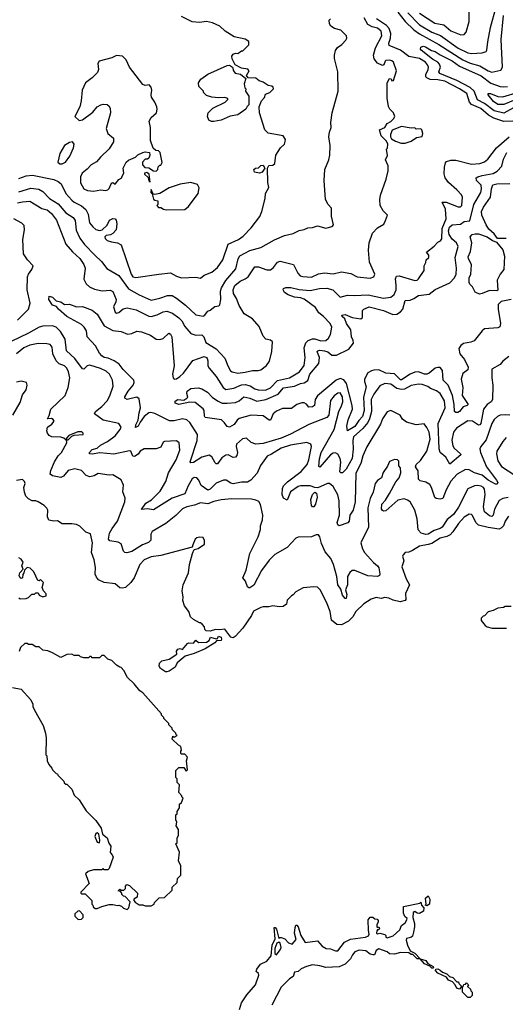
# Model space of a CAD drawing. Extents: x 2210602 to 2357277, y 510288 to 673808.
# Tile 200 of 256: x 2301962 to 2305997, y 537963 to 546139. Entities that reach past the tile are written whole.
import ezdxf

# ---------------------------------------------------------------- set-up
doc = ezdxf.new("R2010")
doc.units = 0

msp = doc.modelspace()

# ---------------------------------------------------------------- linework, layer by layer
at = {"layer": '0CON05XD'}
for points in [[(2305185.4, 546195), (2305285, 546096.9), (2305385.2, 546035.2), (2305456.9, 546006.9), (2305605, 545901.2), (2305685, 545863.6), (2305715, 545857.5), (2305805, 545862.5), (2305837.5, 545875), (2305843.8, 545886.2), (2305850, 545955), (2305874.3, 546074.3), (2305921.1, 546245)], [(2301955, 544821.4), (2302015, 544843.3), (2302068.7, 544848.7), (2302245, 544811.1), (2302281.2, 544795), (2302305.6, 544775), (2302344.3, 544695), (2302395, 544640.8), (2302415, 544622.9), (2302475, 544592.5), (2302512, 544562), (2302530.6, 544525), (2302543, 544453), (2302568.3, 544418.3), (2302595, 544396.7), (2302625, 544387.5), (2302647, 544393), (2302688.3, 544431.7), (2302707.5, 544475), (2302735, 544488.8), (2302755, 544486.7), (2302763.9, 544473.9), (2302770, 544445), (2302762.5, 544395), (2302735, 544362.5), (2302717, 544353), (2302681.7, 544348.3), (2302670, 544335), (2302673, 544323), (2302690, 544305), (2302725, 544293.3), (2302775, 544286.7), (2302805, 544270), (2302886.9, 544025), (2302903.1, 544003.1), (2302927.5, 543997.5), (2303116.8, 544026.8), (2303215.8, 544035.8), (2303265, 544010), (2303306.4, 543996.4), (2303425, 544000), (2303465, 543993.3), (2303495, 544016.7), (2303557, 544043), (2303605, 544081.2), (2303650, 544145), (2303694.2, 544275.8), (2303780, 544315), (2303819.7, 544340.3), (2303885, 544411.2), (2303955.8, 544505), (2303974.2, 544545), (2304000.8, 544655), (2304003.8, 544695), (2304031.2, 544745), (2304023.9, 544786.1), (2304020, 544905), (2304033, 544927), (2304065, 544930), (2304082.5, 544945), (2304091.2, 545015), (2304127.5, 545075), (2304162.5, 545105), (2304168.3, 545128.3), (2304170, 545145), (2304150, 545175), (2304025, 545197.5), (2303997.5, 545225), (2303953.3, 545365), (2303952.5, 545415), (2303970, 545465), (2303997, 545493), (2304005, 545520), (2304040, 545535), (2304070, 545565), (2304068.3, 545578.3), (2304057, 545587), (2304025, 545593.3), (2303985, 545620), (2303951.7, 545631.7), (2303925, 545653.3), (2303860, 545655), (2303847.5, 545675), (2303867.5, 545715), (2303858.3, 545728.3), (2303805, 545737.5), (2303753.3, 545763.3), (2303726, 545815), (2303724.2, 545835), (2303735, 545853.3), (2303755, 545860), (2303775, 545857.5), (2303805, 545880), (2303815, 545880), (2303865, 545930), (2303865, 545957.5), (2303835, 545977.5), (2303745, 545996.7), (2303670, 546045), (2303625.7, 546085.7), (2303565, 546114.2), (2303515, 546122.9), (2303455, 546114.4), (2303395, 546122), (2303305, 546166)], [(2305105, 546201.8), (2305163.9, 546123.9), (2305237.3, 546055), (2305285, 546020.8), (2305444.3, 545934.3), (2305645, 545805.4), (2305705, 545776.7), (2305785, 545756.4), (2305855, 545713.6), (2305885, 545703.6), (2305959.5, 545720.5), (2305974.4, 545745), (2305961.1, 545975), (2305982, 546175)], [(2305285, 546191.9), (2305409.7, 546109.7), (2305486.9, 546096.9), (2305545, 546045.8), (2305626.2, 546013.8), (2305653.6, 546016.4), (2305670, 546035), (2305696.2, 546125), (2305696.7, 546215)], [(2301945, 544618.2), (2301985, 544627.8), (2302045, 544630.8), (2302145, 544570.6), (2302190.5, 544560.5), (2302225, 544529.2), (2302266.7, 544475), (2302345.8, 544275), (2302400.2, 544210.2), (2302462.5, 544155), (2302495.7, 544105), (2302507.1, 544075), (2302494, 543985), (2302513.8, 543945), (2302541.3, 543921.3), (2302582.1, 543902.1), (2302648.3, 543888.3), (2302715, 543894), (2302735, 543883.3), (2302763.8, 543815), (2302761.2, 543795), (2302741.2, 543755), (2302755, 543710), (2302765, 543703.3), (2302785, 543706.7), (2302821.7, 543738.3), (2302855, 543746.2), (2302929.7, 543729.7), (2303035, 543675.8), (2303055, 543674), (2303105, 543687.5), (2303155, 543714.3), (2303185, 543718.6), (2303232.1, 543702.1), (2303285, 543664.2), (2303307.7, 543637.7), (2303335, 543590), (2303384.4, 543534.4), (2303425, 543520), (2303475, 543521.4), (2303490.6, 543505), (2303509.1, 543459.1), (2303595.4, 543405.4), (2303667.2, 543327.2), (2303690, 543265), (2303714.4, 543224.4), (2303726.7, 543215), (2303775, 543204.4), (2303835, 543211.1), (2303895, 543226.9), (2303944.1, 543225.9), (2303965, 543232), (2304012.1, 543267.9), (2304037.6, 543302.4), (2304056.2, 543385), (2304063, 543463), (2304045, 543477.5), (2304007, 543487), (2303985, 543510), (2303951.7, 543591.7), (2303895, 543653.8), (2303825.7, 543695.7), (2303784.4, 543765), (2303764.5, 543824.5), (2303737.8, 543865), (2303735.6, 543895.6), (2303748.9, 543931.1), (2303795, 543968.1), (2303835, 543987.8), (2303860, 544005), (2303914.4, 544085.6), (2303945, 544086.7), (2304015, 544060.6), (2304045, 544062.9), (2304069.8, 544080.2), (2304105, 544126.2), (2304125, 544134.2), (2304235.8, 544105.8), (2304272, 544035), (2304293.4, 544013.4), (2304315, 544005.8), (2304385, 544000.8), (2304445, 544028.6), (2304495, 544035.8), (2304565, 544030), (2304635, 544046.2), (2304712.1, 544032.1), (2304765, 544002.5), (2304875, 543993.8), (2304905, 544003.3), (2304913.3, 544025), (2304868.1, 544125), (2304860, 544225), (2304866.7, 544285), (2304893.1, 544365), (2304935, 544410.8), (2304987.7, 544442.3), (2305001.7, 544471.7), (2305017.5, 544515), (2304982.7, 544552.7), (2304957.5, 544595), (2304953.5, 544645), (2304959.3, 544680.7), (2305007.5, 544815), (2305024.2, 544885), (2305022.5, 544925), (2305000, 544975), (2305018.3, 545011.7), (2305010, 545065), (2305017, 545073), (2305020, 545105), (2305009.3, 545129.3), (2304963.9, 545173.9), (2304950, 545225), (2304995, 545242.5), (2305014.1, 545275.9), (2305045, 545292.5), (2305067.5, 545315), (2305077.5, 545335), (2305067.5, 545365), (2305037, 545397), (2305027, 545417), (2305013.9, 545486.1), (2305013.8, 545615), (2305035, 545650), (2305048.3, 545648.3), (2305055, 545630), (2305066.4, 545633.6), (2305092.5, 545715), (2305066.7, 545785), (2305055, 545796.7), (2305035, 545803.3), (2305005, 545800), (2304997.5, 545795), (2304987.5, 545765), (2304975, 545757.5), (2304935, 545777.5), (2304907.5, 545815), (2304900.8, 545845), (2304918.9, 545905), (2304970.6, 546005), (2304964.2, 546045), (2304935, 546070), (2304890.7, 546080.7), (2304855, 546099.2), (2304824.4, 546155)], [(2301955, 544709.6), (2302055, 544739.5), (2302120.7, 544730.7), (2302155, 544712.9), (2302210, 544655), (2302281.1, 544611.1), (2302345, 544534.2), (2302407.3, 544497.3), (2302422.2, 544472.2), (2302431.4, 544391.4), (2302462.5, 544325), (2302501.7, 544271.7), (2302585, 544182.5), (2302642.1, 544132.1), (2302685, 544073.8), (2302785, 544015.8), (2302865, 543904.2), (2302953.7, 543853.7), (2303055, 543810.6), (2303125, 543825.6), (2303191.3, 543848.7), (2303227.4, 543847.4), (2303265, 543827.1), (2303339.6, 543769.6), (2303425, 543688.8), (2303485, 543676.7), (2303497.7, 543682.3), (2303525, 543720), (2303545, 543727.5), (2303583.3, 543756.7), (2303617, 543763), (2303625, 543770), (2303633.6, 543816.4), (2303631.4, 543885), (2303638.9, 543911.1), (2303676, 543974), (2303758.6, 544071.4), (2303776.4, 544153.6), (2303790.9, 544179.1), (2303875, 544221.4), (2303965, 544246.2), (2304078.5, 544311.5), (2304162.4, 544347.6), (2304235, 544363.8), (2304285, 544388), (2304324.1, 544395.9), (2304355, 544411.2), (2304395, 544413.3), (2304435, 544426.7), (2304505, 544406.7), (2304557.5, 544422.5), (2304570, 544435), (2304553, 544507), (2304552.5, 544575), (2304523.9, 544603.9), (2304504, 544645), (2304491.1, 544805), (2304498.1, 544895), (2304529.2, 544975), (2304537.5, 545015), (2304540.8, 545095), (2304530.8, 545165), (2304535.8, 545204.2), (2304550.8, 545245), (2304548, 545285), (2304558, 545365), (2304607.1, 545545), (2304604, 545705), (2304576.4, 545816.4), (2304576.2, 545845), (2304586, 545884), (2304601.7, 545908.3), (2304638.1, 545931.9), (2304671.9, 545968.1), (2304680.9, 545985), (2304678.2, 546005), (2304631, 546051), (2304577.5, 546065), (2304545.8, 546085), (2304536, 546105), (2304533.8, 546135), (2304543.6, 546146.4)], [(2306060, 545295), (2305984.6, 545294.6), (2305901.7, 545321.7), (2305856.8, 545346.8), (2305792.7, 545402.7), (2305715.3, 545435.3), (2305698.8, 545455), (2305677.8, 545525), (2305615, 545565.9), (2305495, 545627.3), (2305435, 545639.3), (2305372.9, 545642.9), (2305345, 545656), (2305337.5, 545665), (2305337.5, 545685), (2305356.7, 545725), (2305358.5, 545745), (2305350.9, 545765), (2305333.5, 545785), (2305285, 545816.9), (2305195, 545832.9), (2305124.8, 545884.8), (2305032.5, 545925), (2305028.9, 545945), (2305042.8, 545985), (2305046.3, 546025), (2305030.5, 546065), (2305010.2, 546090.2), (2304925.6, 546145)], [(2306065, 545408), (2305985, 545362.6), (2305903.1, 545383.1), (2305823.2, 545443.2), (2305765, 545473.2), (2305736.7, 545545), (2305705, 545574.7), (2305595, 545634.2), (2305451.5, 545691.5), (2305445.4, 545705), (2305457.7, 545745), (2305450.6, 545770.6), (2305437, 545787), (2305392.1, 545812.1), (2305296.2, 545885), (2305291.2, 545895), (2305295, 545910), (2305315, 545918), (2305333.9, 545913.9), (2305382.1, 545882.1), (2305415, 545875.5), (2305455, 545847.3), (2305555, 545796.5), (2305615, 545752.9), (2305795, 545673.8), (2305875, 545612.1), (2305955, 545584.4), (2305985, 545580.6), (2306015, 545585.6)], [(2302575, 544714), (2302635, 544726.2), (2302675, 544721.2), (2302693.9, 544726.1), (2302705, 544737.5), (2302725, 544782.5), (2302735, 544787.5), (2302755, 544772.5), (2302785, 544813.3), (2302810, 544825), (2302810, 544835), (2302827.5, 544865), (2302821.2, 544905), (2302846.2, 544955), (2302867.3, 544972.7), (2302923.6, 544996.4), (2302943.9, 545016.1), (2302985, 545037.5), (2303005, 545042.5), (2303040, 545035), (2303042.5, 545015), (2303035, 544990), (2303025, 544980), (2303005, 544980), (2302983, 544957), (2302983, 544933), (2303001.7, 544911.7), (2303035, 544907.5), (2303073, 544883), (2303095, 544880), (2303110, 544895), (2303111.7, 544918.3), (2303125, 544930), (2303135, 544930), (2303146.7, 544953.3), (2303130, 545035), (2303115, 545050), (2303091.7, 545051.7), (2303071.7, 545071.7), (2303050, 545135), (2303048.8, 545245), (2303037.5, 545295), (2303053.6, 545326.4), (2303097.5, 545365), (2303103.8, 545395), (2303101.2, 545415), (2303083.6, 545453.6), (2303057.5, 545495), (2303053.3, 545515), (2303060, 545555), (2303055, 545580), (2303037, 545597), (2303005, 545592.5), (2302985, 545600), (2302873.3, 545745), (2302847.5, 545805), (2302815, 545837.5), (2302765, 545842.5), (2302728.3, 545821.7), (2302622.5, 545795), (2302612.5, 545775), (2302617.5, 545725), (2302608.3, 545701.7), (2302565, 545657.5), (2302507.5, 545615), (2302480, 545555), (2302473.3, 545465), (2302461.2, 545415), (2302420, 545335), (2302455, 545302.5), (2302485, 545306.7), (2302569.7, 545370.3), (2302605.9, 545414.1), (2302635, 545433.3), (2302655, 545438.8), (2302687.5, 545435), (2302703.9, 545423.9), (2302714, 545404), (2302716.2, 545366.2), (2302680, 545235), (2302693.3, 545195), (2302742.5, 545155), (2302741.2, 545125), (2302705, 545066.2), (2302632.4, 544997.6), (2302600.9, 544959.1), (2302555, 544934), (2302522.7, 544897.3), (2302480, 544865), (2302466.2, 544835), (2302466, 544785), (2302493.8, 544735), (2302525, 544720), (2302575, 544714)], [(2303555, 545293.3), (2303533.9, 545303.9), (2303522.5, 545335), (2303527.5, 545365), (2303566.4, 545403.6), (2303670, 545455), (2303690, 545475), (2303690, 545485), (2303665, 545492.5), (2303615, 545490), (2303557, 545497), (2303515, 545510), (2303490, 545535), (2303490, 545545), (2303450, 545585), (2303447.5, 545615), (2303467.5, 545645), (2303525, 545688), (2303685, 545760), (2303705, 545762.5), (2303730, 545745), (2303737.5, 545715), (2303752.5, 545695), (2303796.2, 545686.2), (2303841.7, 545651.7), (2303827.5, 545605), (2303833, 545573), (2303840, 545565), (2303837.5, 545545), (2303866.7, 545505), (2303867, 545433), (2303851.7, 545418.3), (2303840, 545395), (2303775, 545350), (2303711.7, 545338.3), (2303635, 545304), (2303575, 545293.8), (2303555, 545293.3)], [(2306065, 545467.5), (2305985, 545434.3), (2305935, 545434.3), (2305899.1, 545459.1), (2305853.3, 545515), (2305854, 545526), (2305872.7, 545527.3), (2305935, 545500.9), (2305975, 545499.2), (2306105, 545536.2)], [(2305165, 545114), (2305215, 545131.2), (2305258.3, 545161.7), (2305305, 545170), (2305312.5, 545195), (2305302.5, 545225), (2305295, 545232.5), (2305255, 545230), (2305245, 545240), (2305215, 545237.5), (2305135, 545253.3), (2305057, 545223), (2305043.3, 545185), (2305042.5, 545165), (2305050.7, 545150.7), (2305085, 545130), (2305130, 545115), (2305165, 545114)], [(2302315, 544943.3), (2302342.5, 544955), (2302378.8, 545005), (2302410, 545075), (2302413.3, 545105), (2302400, 545125), (2302375, 545120), (2302333.3, 545095), (2302295, 545027.5), (2302277.5, 544955), (2302295, 544943.3), (2302315, 544943.3)], [(2303125.6, 543484.4), (2303155, 543492.5), (2303200, 543535), (2303215, 543528.8), (2303225, 543506.7), (2303246.7, 543265), (2303230.8, 543195), (2303236.2, 543165), (2303244.3, 543154.3), (2303265, 543158), (2303292, 543175), (2303322, 543205), (2303400.9, 543309.1), (2303495, 543343.1), (2303514, 543335), (2303519.4, 543325), (2303525.6, 543305), (2303525.8, 543265), (2303535.6, 543245.6), (2303594.3, 543175), (2303652.5, 543085), (2303675, 543069.2), (2303741.1, 543078.9), (2303804, 543106), (2303835, 543110), (2303877.8, 543097.8), (2303915, 543074.4), (2303944.6, 543064.6), (2304005, 543063.3), (2304047, 543083), (2304105, 543143.1), (2304204, 543164), (2304288, 543215), (2304325, 543266.7), (2304333.8, 543335), (2304325.7, 543415), (2304338, 543455), (2304360, 543475), (2304395, 543490), (2304415, 543489.2), (2304465, 543471.9), (2304505, 543476), (2304526.7, 543493.3), (2304544.2, 543525), (2304556, 543585), (2304541.2, 543615), (2304485.4, 543675.4), (2304448, 543705), (2304419.1, 543749.1), (2304325, 543818.9), (2304295, 543829.5), (2304245, 543835.6), (2304193.3, 543855), (2304162.5, 543875), (2304150, 543895), (2304153.6, 543906.4), (2304173.9, 543916.1), (2304214.2, 543915.8), (2304285, 543898.2), (2304375, 543891.2), (2304454, 543906), (2304515, 543910), (2304564, 543895), (2304625, 543836.2), (2304685, 543851.2), (2304741.2, 543848.8), (2304857, 543853), (2304985, 543825.7), (2305045, 543834.2), (2305073.6, 543856.4), (2305088.5, 543895), (2305091.1, 543935), (2305082.9, 543987.1), (2305091.7, 544008.3), (2305115, 544011.2), (2305245, 543973.8), (2305263.6, 543976.4), (2305275, 543987.5), (2305323.3, 544055), (2305322.5, 544095), (2305337, 544123), (2305340, 544145), (2305360, 544165), (2305360, 544185), (2305342.5, 544207.5), (2305405, 544257.5), (2305435, 544292.5), (2305457.7, 544302.3), (2305470.5, 544319.5), (2305471.2, 544405), (2305504.4, 544485), (2305500.9, 544565), (2305473.3, 544625), (2305505, 544624.3), (2305605, 544584.6), (2305625.5, 544584.5), (2305634.2, 544595.8), (2305640, 544665), (2305632.5, 544685), (2305595, 544727.5), (2305525, 544786.2), (2305496, 544825), (2305487.7, 544857.7), (2305491.2, 544915), (2305500.5, 544949.5), (2305509.3, 544960.7), (2305545, 544973.3), (2305585, 544971.2), (2305715, 544939.2), (2305785, 544945.7), (2305825, 544957.5), (2305850.3, 544979.7), (2305923.9, 545076.1), (2306029.2, 545165)], [(2306045.7, 543815), (2305962, 543798), (2305937.3, 543775), (2305936.9, 543735), (2305957.9, 543615), (2305951.9, 543588.1), (2305935, 543580), (2305825, 543571.4), (2305805, 543555.7), (2305737.3, 543472.7), (2305709.4, 543460.6), (2305650.3, 543449.7), (2305626.1, 543433.9), (2305611.2, 543408.8), (2305617.5, 543365), (2305657.9, 543317.9), (2305688.2, 543255), (2305685, 543232), (2305645, 543201.2), (2305631.2, 543155), (2305642.9, 543085), (2305638.2, 543018.2), (2305688.8, 542945), (2305680, 542935), (2305646.7, 542923.3), (2305615, 542886), (2305601.7, 542878.3), (2305585, 542876.2), (2305574.3, 542884.3), (2305572.1, 542945), (2305559.1, 543019.1), (2305520.8, 543105), (2305481.5, 543145), (2305473.8, 543225), (2305455, 543250.5), (2305435, 543252.2), (2305415, 543244.4), (2305365, 543203.1), (2305345, 543194.6), (2305325, 543195.9), (2305275, 543214.7), (2305245, 543212.6), (2305205, 543195.3), (2305135, 543147.7), (2305125, 543148.2), (2305075, 543198.2), (2305005, 543203.8), (2304945, 543230.3), (2304905, 543229.3), (2304885, 543224.5), (2304855, 543205.6), (2304826.7, 543155), (2304826.4, 543135), (2304841.1, 543091.1), (2304817.2, 543005), (2304825.3, 542895), (2304810.9, 542845), (2304778.8, 542811.2), (2304745, 542761.9), (2304685.7, 542724.3), (2304680.9, 542765), (2304692.1, 542815), (2304726.2, 542905), (2304724.7, 542935), (2304678, 543118), (2304655, 543148.9), (2304625, 543158.4), (2304590.9, 543145), (2304435.6, 543015), (2304415.5, 542985), (2304410, 542935), (2304395, 542923.3), (2304365, 542921.2), (2304345, 542947.1), (2304325, 542956.5), (2304305, 542957.3), (2304264, 542945), (2304218.9, 542911.1), (2304145, 542910.4), (2304095, 542888.5), (2304067.8, 542865), (2304045, 542814), (2304035, 542814.2), (2303985, 542849.3), (2303885, 542854.6), (2303785, 542826.7), (2303767.6, 542812.4), (2303745, 542777.5), (2303705, 542756), (2303685, 542760), (2303662.7, 542792.7), (2303637.5, 542817.5), (2303502.5, 542835), (2303496.4, 542846.4), (2303494, 542895), (2303486.6, 542906.6), (2303419.7, 542959.7), (2303375, 542962.5), (2303285, 542942.9), (2303254.3, 542954.3), (2303255, 542972.5), (2303275, 542983.8), (2303325, 542980), (2303350, 542995), (2303360, 543005), (2303350, 543035), (2303352.5, 543055), (2303383.3, 543076.7), (2303445, 543082.5), (2303475, 543073.3), (2303522.5, 543045), (2303562.9, 543002.9), (2303610.2, 542970.2), (2303645, 542955.6), (2303685, 542954.5), (2303755, 542961.1), (2303786.7, 542975), (2303825, 543007.1), (2303875, 542995.4), (2303931.2, 542971.2), (2304005.7, 542984.3), (2304109.6, 543030.4), (2304155, 543081.2), (2304243.8, 543095), (2304295, 543116.7), (2304325, 543122.3), (2304355.8, 543144.2), (2304373.2, 543196.8), (2304448, 543285), (2304452.6, 543335), (2304436.4, 543375), (2304434.4, 543385), (2304439.8, 543390.2), (2304455.4, 543394.6), (2304495, 543390.4), (2304521.1, 543381.1), (2304555, 543354.5), (2304595, 543352.7), (2304697.6, 543402.4), (2304735.9, 543454.1), (2304733.3, 543475), (2304718.8, 543505), (2304713.1, 543565), (2304677.3, 543615), (2304663.8, 543653.8), (2304640, 543675), (2304637.5, 543685), (2304665, 543690.8), (2304725, 543666.7), (2304796.4, 543653.6), (2304808.8, 543665), (2304811.2, 543725), (2304820, 543735), (2304865, 543754.2), (2304983.8, 543725), (2305062.1, 543692.1), (2305095, 543694.2), (2305127, 543713), (2305145.4, 543734.6), (2305165, 543806), (2305205, 543809.4), (2305236.4, 543823.6), (2305275, 543847.9), (2305365, 543860.9), (2305415, 543897.5), (2305535.8, 543955), (2305574.4, 543995), (2305588.1, 544025), (2305591.9, 544075), (2305581.1, 544165), (2305605.4, 544255), (2305591.5, 544285), (2305555, 544316.4), (2305530.3, 544355), (2305524.2, 544385), (2305532.7, 544415), (2305555, 544436.1), (2305625, 544440), (2305655, 544464), (2305702, 544468), (2305735.3, 544605), (2305792.1, 544705), (2305798.8, 544735), (2305795.5, 544765), (2305757.5, 544805), (2305755.6, 544825), (2305768, 544835), (2305804.2, 544845.8), (2305895, 544862.2), (2305928.9, 544881.1), (2305966.9, 544923.1), (2305981.7, 544981.7), (2306007.9, 545035)], [(2303045, 544790), (2303037, 544857), (2303019.3, 544869.3), (2303000, 544865), (2303000, 544855), (2303028.3, 544828.3), (2303035, 544800), (2303045, 544790)], [(2303955, 544863.3), (2303913.9, 544873.9), (2303907.5, 544895), (2303920, 544905), (2303945, 544910), (2303965, 544927.5), (2303985, 544930), (2304000, 544905), (2303976.4, 544873.6), (2303955, 544863.3)], [(2303179.5, 544559.5), (2303335, 544562.9), (2303365, 544587.1), (2303444.2, 544695), (2303453.9, 544743.9), (2303439.7, 544769.7), (2303385, 544786.7), (2303295, 544774.4), (2303205, 544742), (2303125, 544696.7), (2303085, 544686.7), (2303070, 544690), (2303055, 544730), (2303052.5, 544705), (2303062.5, 544692.5), (2303075, 544650), (2303085, 544640), (2303110, 544635), (2303110, 544605), (2303100, 544595), (2303115, 544580), (2303135, 544580), (2303157.5, 544565), (2303179.5, 544559.5)], [(2306005, 544320.9), (2305932, 544322), (2305905, 544360.4), (2305860.3, 544400.3), (2305837.3, 544435), (2305802.2, 544515), (2305799.5, 544545), (2305815, 544581.2), (2305874.3, 544665), (2305882.5, 544735), (2305893.4, 544766.6), (2305925, 544777.3), (2306035, 544777.5)], [(2301945, 543643.1), (2302034.7, 543735.3), (2302048.9, 543785), (2302024.6, 543895.4), (2302027, 544003), (2302034.6, 544025.4), (2302064.2, 544065), (2302073.8, 544095), (2302025.5, 544145.5), (2301994.5, 544195), (2301986.9, 544315), (2302000.8, 544395), (2301999.1, 544429.1), (2301978.7, 544448.7), (2301912.5, 544485)], [(2305780.9, 543860.9), (2305747.2, 543877.2), (2305725, 543920.8), (2305702.9, 543942.9), (2305697.2, 543957.2), (2305697.5, 543995), (2305711.1, 544025), (2305714.3, 544104.3), (2305690.6, 544155), (2305688.8, 544171.2), (2305708.1, 544215), (2305718, 544285), (2305704.2, 544335), (2305722, 544355), (2305745, 544361.2), (2305775, 544361.2), (2305846.7, 544336.7), (2305889.4, 544305), (2305922.4, 544292.4), (2305976.6, 544226.6), (2305990.8, 544175), (2305985.6, 544065), (2305953.5, 544025), (2305927.9, 543975), (2305935.6, 543894.4), (2305925, 543888), (2305865, 543890), (2305805, 543864.3), (2305780.9, 543860.9)], [(2306025, 543342.5), (2305975, 543302.5), (2305952.5, 543275), (2305883.8, 543236.2), (2305884.2, 543165), (2305893, 543103), (2305889.2, 542985), (2305880, 542965), (2305845, 542942.9), (2305816.1, 542903.9), (2305794.3, 542785), (2305785, 542774.4), (2305775, 542773.3), (2305725, 542804), (2305685, 542808), (2305592.4, 542747.6), (2305567.1, 542715), (2305553.4, 542646.6), (2305560.7, 542600.7), (2305572, 542582), (2305623.3, 542535), (2305626.7, 542525), (2305535, 542447.5), (2305501.4, 542505), (2305456, 542546), (2305446.4, 542575), (2305439.2, 542785), (2305496.7, 542915), (2305490, 542975), (2305455, 543036), (2305425, 543058), (2305375.9, 543075.9), (2305354.2, 543094.2), (2305305, 543110.8), (2305275, 543112.5), (2305215, 543102.5), (2305157.8, 543072.2), (2305135, 543067.5), (2305095, 543077.8), (2305045, 543112.5), (2304995, 543118), (2304955, 543098), (2304905, 543030.8), (2304882.1, 542985), (2304885.4, 542884.6), (2304869.1, 542825), (2304854.5, 542795), (2304813.8, 542745), (2304734.5, 542675), (2304728.5, 542645), (2304732.1, 542572.1), (2304723.5, 542495), (2304675, 542405.7), (2304645, 542376.7), (2304630, 542375), (2304621.5, 542385), (2304628.9, 542465), (2304625, 542496.2), (2304605, 542532), (2304585, 542542.9), (2304565, 542539.4), (2304542.9, 542525), (2304455, 542422.5), (2304448.3, 542428.3), (2304453.5, 542493.5), (2304465.3, 542544.7), (2304575.5, 542735), (2304614.3, 542885), (2304636.9, 542933.1), (2304645.6, 542965), (2304643.6, 543006.4), (2304625, 543040), (2304605, 543038.8), (2304575, 543016), (2304545, 542976.7), (2304531.2, 542855), (2304513.3, 542835), (2304363.4, 542776.6), (2304212.1, 542697.9), (2304135, 542664.6), (2303985, 542620.4), (2303925, 542615.6), (2303885, 542628), (2303845, 542663.3), (2303812.3, 542657.7), (2303764, 542615), (2303760.8, 542595), (2303771.5, 542545), (2303765, 542518.8), (2303755, 542505.7), (2303735, 542504.5), (2303695, 542525.6), (2303675, 542522.2), (2303640.2, 542499.8), (2303605, 542450.8), (2303595, 542450), (2303585, 542458.8), (2303559.1, 542509.1), (2303535, 542523.8), (2303474.4, 542505.6), (2303405, 542462.5), (2303385, 542460), (2303377.5, 542467.5), (2303436, 542645), (2303438.8, 542695), (2303374.2, 542795), (2303351.2, 542815), (2303315, 542823.3), (2303245, 542808.2), (2303207.8, 542807.8), (2303085, 542870), (2303052.7, 542877.3), (2303035, 542873.3), (2302996.7, 542845), (2302961.7, 542798.3), (2302946.2, 542765), (2302923.8, 542753.8), (2302926.7, 542775), (2302946.7, 542813.3), (2302954.2, 542875), (2302966.7, 542915), (2302955, 542990), (2302933.9, 543003.9), (2302855, 542986), (2302834.2, 542995), (2302835, 543006.2), (2302864.5, 543055), (2302904.4, 543105), (2302911.9, 543125), (2302910, 543145), (2302821.9, 543235), (2302789.1, 543279.1), (2302746.9, 543306.9), (2302698, 543328), (2302663.3, 543335), (2302645, 543347.5), (2302625, 543370), (2302591.1, 543431.1), (2302523.3, 543505), (2302515.7, 543555.7), (2302498.8, 543585), (2302475, 543608), (2302355, 543673.3), (2302284.1, 543734.1), (2302266.4, 543756.4), (2302235, 543767.5), (2302203.3, 543815), (2302207.5, 543842.5), (2302235, 543836.2), (2302265, 543803.3), (2302305, 543796.7), (2302335, 543773.3), (2302375, 543777.5), (2302435, 543753.8), (2302485, 543757.5), (2302565, 543726), (2302605, 543693.8), (2302665, 543597.5), (2302735, 543556.9), (2302805, 543550), (2302857.3, 543527.3), (2302895, 543532.9), (2302935, 543551.5), (2302975, 543547.5), (2303049.3, 543519.3), (2303095, 543487.1), (2303125.6, 543484.4)], [(2305817.8, 542477.8), (2305840.5, 542425), (2305923.8, 542315), (2305933.3, 542295), (2305928.8, 542281.2), (2305915, 542282), (2305854.3, 542315), (2305805, 542355.5), (2305740, 542375), (2305695, 542400.8), (2305665, 542404.3), (2305597.5, 542365), (2305544, 542306), (2305506, 542235), (2305477.5, 542162.5), (2305455, 542156.2), (2305422.3, 542162.3), (2305412.3, 542172.3), (2305384.3, 542254.3), (2305368.3, 542278.3), (2305335, 542297.5), (2305289.7, 542309.7), (2305275, 542323.3), (2305273, 542393), (2305250, 542425), (2305256.7, 542445), (2305291.7, 542478.3), (2305345, 542556.7), (2305372.2, 542655), (2305362.9, 542715), (2305345, 542753.3), (2305321.7, 542781.7), (2305255, 542776), (2305175, 542796), (2305141.7, 542821.7), (2305122.5, 542855), (2305045, 542893.8), (2305016.1, 542883.9), (2304976, 542825), (2304959.3, 542780.7), (2304846.6, 542593.4), (2304813.6, 542516.4), (2304795.6, 542455), (2304755, 542373.3), (2304750, 542135), (2304732.9, 542065), (2304706, 542025), (2304699.2, 541975), (2304687.9, 541962.1), (2304615, 541936.7), (2304604.2, 541944.2), (2304600, 541965), (2304619.2, 542025), (2304616.9, 542145), (2304605, 542193.3), (2304565, 542263.8), (2304535, 542286.7), (2304518.3, 542288.3), (2304438, 542252), (2304415, 542253.3), (2304375, 542268.9), (2304295, 542267.5), (2304275, 542261.9), (2304212.6, 542217.4), (2304185, 542150), (2304155, 542166.2), (2304141.9, 542195), (2304144.4, 542245), (2304155, 542268), (2304187.2, 542302.8), (2304301.5, 542388.5), (2304350, 542445), (2304364.4, 542485), (2304386, 542595), (2304380, 542615), (2304348.8, 542628.8), (2304212.5, 542605), (2304135, 542580), (2304055, 542530), (2304016.7, 542515), (2303963, 542437), (2303935, 542373.8), (2303883.3, 542315), (2303855, 542298.8), (2303805, 542298), (2303735, 542284), (2303715, 542290), (2303676.2, 542316.2), (2303655, 542316.2), (2303595, 542290.8), (2303545, 542241.1), (2303525, 542233.3), (2303470.6, 542270.6), (2303450.8, 542315), (2303435, 542333.8), (2303411.7, 542338.3), (2303395, 542326.2), (2303361.4, 542268.6), (2303335, 542201.9), (2303228, 542165), (2303075, 542070), (2303025, 542078.6), (2302973, 542073), (2303009.2, 542125), (2303056.7, 542153.3), (2303130, 542225), (2303175, 542303.3), (2303198.6, 542375), (2303260.8, 542485), (2303293.6, 542563.6), (2303285.8, 542625.8), (2303265, 542641.2), (2303165, 542637.5), (2303155, 542630), (2303135, 542590), (2303095.9, 542574.1), (2302995, 542575.7), (2302963.8, 542555), (2302945, 542530), (2302915, 542511.2), (2302903.3, 542515), (2302886.7, 542555), (2302875, 542560), (2302745, 542532.2), (2302627.5, 542542.5), (2302565, 542530), (2302543.3, 542535), (2302543.3, 542545), (2302565, 542570), (2302605, 542580), (2302632.5, 542605), (2302692.4, 542637.6), (2302755, 542684.3), (2302796, 542735), (2302803.8, 542755), (2302785, 542786.7), (2302655, 542812.2), (2302583.3, 542865), (2302591.2, 542885), (2302645, 542928), (2302688.8, 542975), (2302711.2, 543015), (2302738.8, 543095), (2302732, 543145), (2302708.8, 543195), (2302679.7, 543219.7), (2302633.6, 543243.6), (2302545, 543271.2), (2302522.5, 543265), (2302495, 543237.5), (2302485, 543240), (2302420.5, 543325), (2302350.6, 543390.6), (2302339.5, 543485), (2302300.2, 543550.2), (2302264.7, 543584.7), (2302235, 543597.3), (2302155.5, 543594.5), (2302124.6, 543585.4), (2302033.8, 543535), (2301892, 543468)], [(2303872.9, 541707.1), (2303942.5, 541845), (2303962.5, 541905), (2303962.7, 541937.3), (2303978.8, 541985), (2303982, 542025), (2303962.7, 542112.7), (2303948.8, 542138.8), (2303925, 542150), (2303886.6, 542156.6), (2303725, 542160.5), (2303635, 542151.4), (2303575, 542138.1), (2303525, 542119.4), (2303465, 542125.8), (2303415, 542108.1), (2303350, 542095), (2303315, 542078), (2303259.3, 542020.7), (2303175, 541956), (2303062.3, 541887.7), (2303052.3, 541867.7), (2303052.3, 541817.7), (2303033.2, 541796.8), (2302982.6, 541777.4), (2302895, 541724.3), (2302853, 541713), (2302835.6, 541715.6), (2302824.4, 541724.4), (2302805, 541786.7), (2302781.2, 541801.2), (2302711.4, 541811.4), (2302698.8, 541825), (2302708.9, 541875), (2302730, 541915), (2302774.5, 541975), (2302835.7, 542135), (2302837.5, 542165), (2302817.7, 542217.7), (2302824, 542275), (2302805, 542316.7), (2302735, 542360), (2302705, 542358), (2302615, 542370), (2302580, 542350), (2302545, 542342.5), (2302514.4, 542354.4), (2302475, 542395.7), (2302419.5, 542410.5), (2302365, 542396), (2302325, 542348), (2302305, 542338), (2302235, 542350), (2302216.2, 542365), (2302220, 542395), (2302252.1, 542467.9), (2302282.7, 542517.3), (2302308, 542545), (2302352.5, 542625), (2302350, 542650), (2302365, 542650), (2302395, 542680), (2302415, 542690), (2302490, 542695), (2302490, 542705), (2302477, 542717), (2302445, 542717.5), (2302370, 542685), (2302350, 542665), (2302350, 542650), (2302345, 542650), (2302330, 542665), (2302305, 542673.3), (2302230, 542675), (2302207, 542687), (2302193.3, 542705), (2302187.5, 542725), (2302192.5, 542755), (2302229.5, 542780.5), (2302247.5, 542805), (2302239.3, 542819.3), (2302225, 542827.5), (2302193.3, 542825), (2302207, 542853), (2302220, 542905), (2302340.5, 543019.5), (2302365.7, 543084.3), (2302378.8, 543165), (2302368.6, 543215), (2302354.2, 543245), (2302333.4, 543263.4), (2302290.2, 543280.2), (2302265.6, 543305), (2302238.6, 543365), (2302230.5, 543420.5), (2302215, 543441.2), (2302188.3, 543448.3), (2302115, 543449.4), (2302045, 543437.5), (2301996.2, 543415), (2301936.2, 543365)], [(2301906, 542855), (2301965, 542960), (2301986.2, 543025), (2302016, 543065), (2302023.3, 543105), (2302017.5, 543125), (2301973.6, 543136.4), (2301935, 543130)], [(2306035, 542854.4), (2305995, 542858.9), (2305952.5, 542855), (2305931.2, 542845), (2305905, 542820), (2305885.6, 542785), (2305838.5, 542651.5), (2305794, 542595), (2305785.8, 542575), (2305791.1, 542545), (2305817.8, 542477.8)], [(2306005, 542668.8), (2305975, 542636.7), (2305925.7, 542555), (2305922.9, 542535), (2305935.7, 542475), (2305965, 542428), (2306075, 542355.7)], [(2306019.1, 542170.9), (2305975, 542164.4), (2305945, 542147.1), (2305907.9, 542075), (2305895.5, 542025), (2305885, 542014.4), (2305865, 542019.1), (2305823.3, 542053.3), (2305816.1, 542095), (2305830.5, 542195), (2305825, 542240), (2305814, 542255), (2305795, 542265.6), (2305765, 542271.9), (2305740.7, 542269.3), (2305685, 542243.3), (2305608, 542092), (2305565, 542031.5), (2305512.6, 541987.4), (2305470.8, 541925), (2305455, 541913.3), (2305405, 541897.3), (2305355, 541865.6), (2305335, 541863.8), (2305298, 541875), (2305273.2, 541903.2), (2305263.8, 541995), (2305243.8, 542065), (2305205.8, 542135), (2305185, 542150), (2305155, 542161.2), (2305105, 542150), (2305005, 542060), (2304985, 542056.7), (2304975, 542062.5), (2304967.7, 542077.7), (2304971.2, 542115), (2305000.7, 542149.3), (2305034.4, 542205.6), (2305087.9, 542302.1), (2305113.8, 542335), (2305128.8, 542375), (2305126.4, 542416.4), (2305113, 542433), (2305111.7, 542471.7), (2305100, 542485), (2305075, 542487.5), (2305035, 542470), (2305018.3, 542431.7), (2304981.7, 542378.3), (2304966.7, 542335), (2304935, 542313.3), (2304915, 542287.5), (2304900, 542215), (2304875, 542162.5), (2304854.2, 542085), (2304859.4, 541925), (2304796, 541795), (2304809.2, 541745), (2304827.5, 541715), (2304900.3, 541630.3), (2304933.8, 541605), (2304945, 541586.7), (2304953.3, 541536.7), (2304950, 541525), (2304933.9, 541516.1), (2304855, 541520), (2304745, 541566), (2304725, 541566.2), (2304705, 541548.8), (2304685.8, 541515), (2304684.4, 541445.6), (2304668, 541405), (2304680.8, 541365), (2304675, 541332.5), (2304665, 541333.3), (2304645, 541361.2), (2304631.2, 541411.2), (2304604.4, 541445), (2304595.5, 541515.5), (2304569.1, 541615), (2304547.1, 541665), (2304500.9, 541720.9), (2304468.3, 541788.3), (2304455.8, 541845.8), (2304445, 541860), (2304425, 541860), (2304385, 541845.6), (2304275, 541842.5), (2304255, 541832.5), (2304183.3, 541755), (2304082.4, 541697.6), (2304035, 541651.2), (2303970, 541565), (2303907.2, 541442.8), (2303875, 541421.2), (2303865, 541421.2), (2303855, 541430), (2303837.5, 541477.5), (2303816.7, 541505), (2303842.7, 541567.3), (2303872.9, 541707.1)], [(2306023.2, 542016.8), (2305994, 541975), (2305980.8, 541935), (2305965, 541918.6), (2305945, 541909.4), (2305855, 541921.2), (2305775, 541941.2), (2305753, 541963), (2305725, 542021.2), (2305715, 542031.2), (2305695, 542034), (2305655, 542007.1), (2305607.5, 541955), (2305561.4, 541885), (2305538.3, 541861.7), (2305511.8, 541848.2), (2305455, 541834.3), (2305385, 541788.1), (2305355, 541782.2), (2305285, 541767.1), (2305225, 541730), (2305195, 541716.7), (2305165, 541713.3), (2305146.7, 541695), (2305143.3, 541685), (2305153.3, 541645), (2305136.7, 541595), (2305173.8, 541495), (2305201.2, 541445), (2305166.7, 541375), (2305170, 541325), (2305163.9, 541316.1), (2305123.9, 541303.9), (2305065, 541318.8), (2305030, 541335), (2304995, 541340), (2304965, 541332.5), (2304925, 541340), (2304883, 541327), (2304820.5, 541289.5), (2304755, 541226), (2304728.9, 541181.1), (2304695, 541145.8), (2304635.8, 541114.2), (2304596.4, 541116.4), (2304551.7, 541151.7), (2304542.5, 541225), (2304517.6, 541287.6), (2304460.7, 541400.7), (2304436.1, 541426.1), (2304405, 541430), (2304318.3, 541421.7), (2304255, 541387.5), (2304235, 541362.5), (2304220, 541355), (2304185, 541320), (2304177.5, 541285), (2304150, 541265), (2304117, 541263), (2304065, 541272.5), (2304033, 541263), (2303985, 541263.3), (2303965, 541258.8), (2303905, 541227.1), (2303887.8, 541192.2), (2303814.5, 541085.5), (2303753.2, 541016.8), (2303735, 541006.7), (2303715, 541011.4), (2303665, 541078.1), (2303625, 541072), (2303590, 541075), (2303545, 541061.2), (2303510, 541065), (2303500, 541075), (2303498.3, 541098.3), (2303478.3, 541118.3), (2303465, 541130), (2303455, 541130), (2303405, 541157.5), (2303380.7, 541180.7), (2303367.5, 541225), (2303332.3, 541272.3), (2303318, 541315), (2303320, 541345), (2303311.2, 541395), (2303319.2, 541445), (2303363.8, 541545), (2303372, 541615), (2303396.7, 541705), (2303411.7, 541738.3), (2303445, 541747.5), (2303497.5, 541785), (2303497.5, 541815), (2303485, 541840), (2303455, 541842.5), (2303433.3, 541836.7), (2303420, 541825), (2303401.7, 541778.3), (2303395, 541760), (2303135, 541690), (2303055, 541680), (2302995, 541652.5), (2302959.2, 541615), (2302914.3, 541505), (2302885.8, 541465), (2302840, 541425), (2302815, 541418), (2302795, 541420), (2302755, 541453.3), (2302665, 541465.6), (2302617.3, 541487.3), (2302598.8, 541508.8), (2302589.5, 541535), (2302590.5, 541590.5), (2302580, 541655), (2302558, 541715), (2302565.7, 541795), (2302549.3, 541869.3), (2302512.7, 541882.7), (2302462.3, 541932.3), (2302435, 541946.2), (2302395, 541954), (2302315, 541953.8), (2302277, 541977), (2302246.4, 541973.6), (2302205, 541982.5), (2302192, 542012), (2302196, 542065), (2302187.5, 542082.5), (2302165.8, 542105.8), (2302115, 542136.2), (2302095, 542143.8), (2302064.3, 542144.3), (2302035, 542160), (2302013.8, 542183.8), (2302002.9, 542215), (2301996.7, 542255), (2302006.4, 542286.4), (2302002.5, 542305), (2301985, 542320), (2301935, 542311.2)], [(2304405, 542093.3), (2304394, 542094), (2304386.1, 542106.1), (2304381.4, 542155), (2304393.6, 542196.4), (2304415, 542216.7), (2304427.1, 542207.1), (2304434.2, 542174.2), (2304420.8, 542115), (2304405, 542093.3)], [(2301955, 541337.5), (2301965, 541330), (2302015, 541332.5), (2302035, 541340), (2302062.5, 541367.5), (2302085, 541370), (2302095, 541380), (2302115, 541380), (2302125, 541360), (2302155, 541347.5), (2302182.5, 541355), (2302181.7, 541371.7), (2302160, 541395), (2302150, 541425), (2302160, 541465), (2302135, 541490), (2302125, 541480), (2302111.7, 541481.7), (2302080, 541555), (2302050, 541585), (2302025, 541590), (2302001.7, 541568.3), (2301997.5, 541545), (2301987, 541533), (2301986.1, 541503.9), (2301975, 541498.8), (2301965, 541503.3), (2301958.8, 541525), (2301963.3, 541545), (2301990, 541575), (2301980, 541605), (2301990, 541635), (2301975, 541660), (2301955, 541670)], [(2306045, 541267.5), (2305995, 541267.5), (2305981.7, 541258.3), (2305935, 541252.5), (2305895, 541232.5), (2305855, 541222.5), (2305825, 541190), (2305813, 541187), (2305795, 541170), (2305795, 541150), (2305828.3, 541108.3), (2305845, 541096.7), (2305887, 541087), (2306007, 541087)], [(2303185, 540723.3), (2303174.1, 540724.1), (2303130.7, 540750.7), (2303121.7, 540771.7), (2303123.3, 540795), (2303142.5, 540815), (2303205, 540830), (2303268.3, 540871.7), (2303263.8, 540895), (2303275, 540913.3), (2303295, 540916.2), (2303315, 540910), (2303355, 540958), (2303366.1, 540963.9), (2303405, 540962.5), (2303425, 540987.5), (2303448.3, 540968.3), (2303515, 540970), (2303536.4, 540983.6), (2303548.3, 541011.7), (2303595, 540997.5), (2303605, 541000), (2303615, 541020), (2303635, 541012.5), (2303640, 540995), (2303635, 540983.8), (2303597.5, 540982.5), (2303582.5, 540965), (2303502.5, 540915), (2303412.5, 540875), (2303336.2, 540853.8), (2303271.4, 540798.6), (2303255, 540763.8), (2303205, 540730), (2303185, 540723.3)], [(2302855, 538750), (2302870, 538765), (2302880, 538815), (2302838.3, 538858.3), (2302825, 538860), (2302810, 538875), (2302810, 538885), (2302798.3, 538898.3), (2302780, 538905), (2302795, 538920), (2302805, 538910), (2302828.3, 538911.7), (2302840, 538925), (2302840, 538945), (2302851.7, 538958.3), (2302875, 538950), (2302940, 538885), (2302938.3, 538851.7), (2302910, 538835), (2302910, 538825), (2302921.7, 538811.7), (2302955, 538790), (2302985, 538790), (2303005, 538780), (2303055, 538780), (2303080, 538795), (2303081.7, 538808.3), (2303121.7, 538848.3), (2303165, 538850), (2303228.3, 538911.7), (2303230, 538935), (2303270, 538975), (2303271.7, 539008.3), (2303300, 539035), (2303301.7, 539111.7), (2303282.5, 539155), (2303290, 539225), (2303260, 539295), (2303270, 539305), (2303270, 539345), (2303280, 539365), (2303280, 539415), (2303262.5, 539445), (2303267.5, 539475), (2303260, 539495), (2303260, 539535), (2303270, 539545), (2303270, 539565), (2303290, 539595), (2303290, 539625), (2303305, 539640), (2303320, 539675), (2303310, 539685), (2303310, 539695), (2303283, 539723), (2303290, 539785), (2303270, 539805), (2303270, 539835), (2303260, 539845), (2303260, 539905), (2303285, 539930), (2303325, 539930), (2303345, 539900), (2303355, 539910), (2303347.5, 539985), (2303357.5, 540015), (2303335, 540040), (2303305, 540040), (2303300, 540045), (2303300, 540065), (2303307.5, 540072.5), (2303300, 540105), (2303280, 540115), (2303230, 540165), (2303235, 540190), (2303245, 540180), (2303270, 540195), (2303260, 540205), (2303260, 540215), (2303230, 540245), (2303230, 540255), (2303200, 540285), (2303200, 540295), (2303160, 540335), (2303160, 540345), (2303140, 540365), (2303140, 540375), (2302985, 540550), (2302960, 540565), (2302913, 540623), (2302857, 540677), (2302827.5, 540735), (2302805, 540760), (2302793, 540763), (2302765, 540780), (2302728.3, 540818.3), (2302695, 540830), (2302665, 540860), (2302645, 540860), (2302625, 540840), (2302565, 540840), (2302555, 540850), (2302545, 540850), (2302535, 540840), (2302495, 540840), (2302468.3, 540848.3), (2302455, 540860), (2302415, 540860), (2302395, 540870), (2302353, 540867), (2302305, 540842.5), (2302235, 540882.5), (2302197, 540897), (2302153, 540903), (2302125, 540930), (2302095, 540930), (2302065, 540950), (2302035, 540950), (2302025, 540960), (2302005, 540960), (2301970, 540925), (2301956.4, 540893.6)], [(2301903, 540593), (2301975, 540580), (2302055, 540490), (2302072.5, 540455), (2302072.5, 540435), (2302084.1, 540404.1), (2302157, 540277), (2302177.5, 540215), (2302182.5, 540175), (2302180, 540035), (2302187, 540027), (2302190, 539985), (2302203, 539953), (2302230, 539925), (2302235, 539910), (2302265, 539880), (2302276.7, 539876.7), (2302280, 539865), (2302330, 539815), (2302331.7, 539801.7), (2302345, 539790), (2302355, 539790), (2302395, 539750), (2302415, 539700), (2302455, 539660), (2302515, 539570), (2302595, 539490), (2302640, 539425), (2302650, 539375), (2302687.5, 539345), (2302701.7, 539301.7), (2302720, 539275), (2302713, 539223), (2302730, 539205), (2302737.5, 539185), (2302705, 539090), (2302695, 539080), (2302665, 539080), (2302655, 539090), (2302645, 539080), (2302575, 539080), (2302530, 539065), (2302510, 539045), (2302540, 538965), (2302470, 538895), (2302470, 538885), (2302475, 538880), (2302505, 538880), (2302548.3, 538838.3), (2302560, 538825), (2302560, 538795), (2302570, 538785), (2302571.7, 538771.7), (2302588.3, 538758.3), (2302605, 538757.5), (2302645, 538776.2), (2302705, 538792.5), (2302735, 538792.5), (2302775, 538782.5), (2302787, 538787), (2302808.3, 538778.3), (2302825, 538760), (2302855, 538750)], [(2302625, 539302.5), (2302627.5, 539325), (2302620, 539375), (2302605, 539387.5), (2302595, 539380), (2302587.5, 539355), (2302605, 539310), (2302625, 539302.5)], [(2303788.9, 537921.1), (2303805.8, 537975), (2303849.7, 538040.3), (2303922, 538125), (2303948.8, 538205), (2303945, 538217.5), (2303927.5, 538235), (2303933.3, 538255), (2303962.5, 538295), (2304015, 538322.5), (2304052.5, 538365), (2304059.4, 538455), (2304083.9, 538506.1), (2304075, 538600), (2304085, 538600), (2304095, 538587.5), (2304115, 538510), (2304122.5, 538517.5), (2304135, 538517.5), (2304165.9, 538505.9), (2304194.2, 538474.2), (2304225, 538463.3), (2304258.3, 538501.7), (2304243.8, 538555), (2304250.5, 538599.5), (2304255, 538620), (2304265, 538620), (2304275, 538607.5), (2304297.5, 538535), (2304335, 538477.5), (2304435, 538488.8), (2304473.8, 538445), (2304507.5, 538425), (2304545, 538423.8), (2304585, 538406), (2304605, 538405.8), (2304660.5, 538479.5), (2304710, 538505), (2304835, 538520), (2304859.7, 538530.3), (2304865.8, 538545), (2304858.8, 538575), (2304857.5, 538665), (2304875, 538687.5), (2304895, 538687.5), (2304913, 538673), (2304930.7, 538670.7), (2304939.5, 538659.5), (2304941.2, 538645), (2304930, 538625), (2304930, 538605), (2304935, 538600), (2304945, 538607.5), (2304952.5, 538595), (2304945, 538580), (2304935, 538580), (2304928.3, 538571.7), (2304927.5, 538555), (2304935, 538547.5), (2304955, 538553.3), (2304995, 538543.8), (2305003.8, 538535), (2305005, 538520), (2305014, 538514), (2305065, 538532), (2305119.7, 538580.3), (2305135, 538617.5), (2305165, 538640), (2305177.5, 538665), (2305180, 538675), (2305161.7, 538691.7), (2305150.7, 538720.7), (2305150, 538775), (2305287.5, 538802.5), (2305295, 538810), (2305300, 538785), (2305320, 538765), (2305316.7, 538735), (2305285, 538716.7), (2305265, 538720), (2305245, 538732.5), (2305230, 538725), (2305227.5, 538685), (2305243.3, 538635), (2305243.3, 538605), (2305233, 538563), (2305225, 538530), (2305211.7, 538518.3), (2305175, 538510), (2305173.3, 538495), (2305184.1, 538454.1), (2305207, 538407), (2305245, 538387.5), (2305290, 538340), (2305265, 538340), (2305227.5, 538377.5), (2305215, 538377.5), (2305195, 538390), (2305125, 538392.5), (2305075, 538380), (2305035, 538382.5), (2305015, 538400), (2304945, 538422.5), (2304925, 538410), (2304910, 538375), (2304895, 538373.3), (2304875, 538380), (2304838.3, 538408.3), (2304781.7, 538411.7), (2304745, 538397.5), (2304725.8, 538375), (2304710, 538340), (2304665, 538297.5), (2304617, 538273), (2304505, 538267.5), (2304455, 538283.3), (2304395, 538290), (2304344.1, 538275.9), (2304301.7, 538258.3), (2304275, 538236.7), (2304245, 538230), (2304233.3, 538195), (2304203.3, 538175), (2304133.3, 538105), (2304056.7, 537955)], [(2305345, 538780), (2305330, 538785), (2305340, 538795), (2305333, 538843), (2305355, 538862.5), (2305368.8, 538835), (2305366.2, 538795), (2305345, 538780)], [(2302448.3, 538668.3), (2302475, 538670), (2302490, 538685), (2302490, 538705), (2302458.3, 538738.3), (2302445, 538737.5), (2302420, 538715), (2302420, 538695), (2302448.3, 538668.3)], [(2304095, 538372.5), (2304126.7, 538415), (2304133.8, 538435), (2304125, 538470), (2304115, 538480), (2304099.3, 538470.7), (2304082.9, 538425), (2304082.5, 538385), (2304095, 538372.5)], [(2305395, 538262.5), (2305385, 538262.5), (2305368.3, 538278.3), (2305325, 538300), (2305290, 538340), (2305336.1, 538326.1), (2305351.7, 538301.7), (2305396.4, 538276.4), (2305400, 538265), (2305395, 538262.5)], [(2305615, 538090), (2305600, 538095), (2305585, 538110), (2305580, 538125), (2305558.3, 538148.3), (2305523.6, 538163.6), (2305507.5, 538187.5), (2305435, 538222.5), (2305417.5, 538245), (2305420, 538255), (2305435, 538257.5), (2305456.2, 538246.2), (2305475, 538230), (2305510, 538215), (2305533, 538193), (2305560, 538185), (2305595, 538150), (2305608.3, 538148.3), (2305610, 538135), (2305630, 538115), (2305628.3, 538101.7), (2305615, 538090)], [(2305705, 538020), (2305685, 538020), (2305640, 538065), (2305640, 538105), (2305650, 538115), (2305651.7, 538128.3), (2305665, 538130), (2305675, 538140), (2305690, 538125), (2305681.7, 538111.7), (2305708.3, 538088.3), (2305710, 538075), (2305720, 538065), (2305720, 538035), (2305705, 538020)]]:
    msp.add_lwpolyline(points, dxfattribs=at)

doc.saveas('drawing.dxf')
